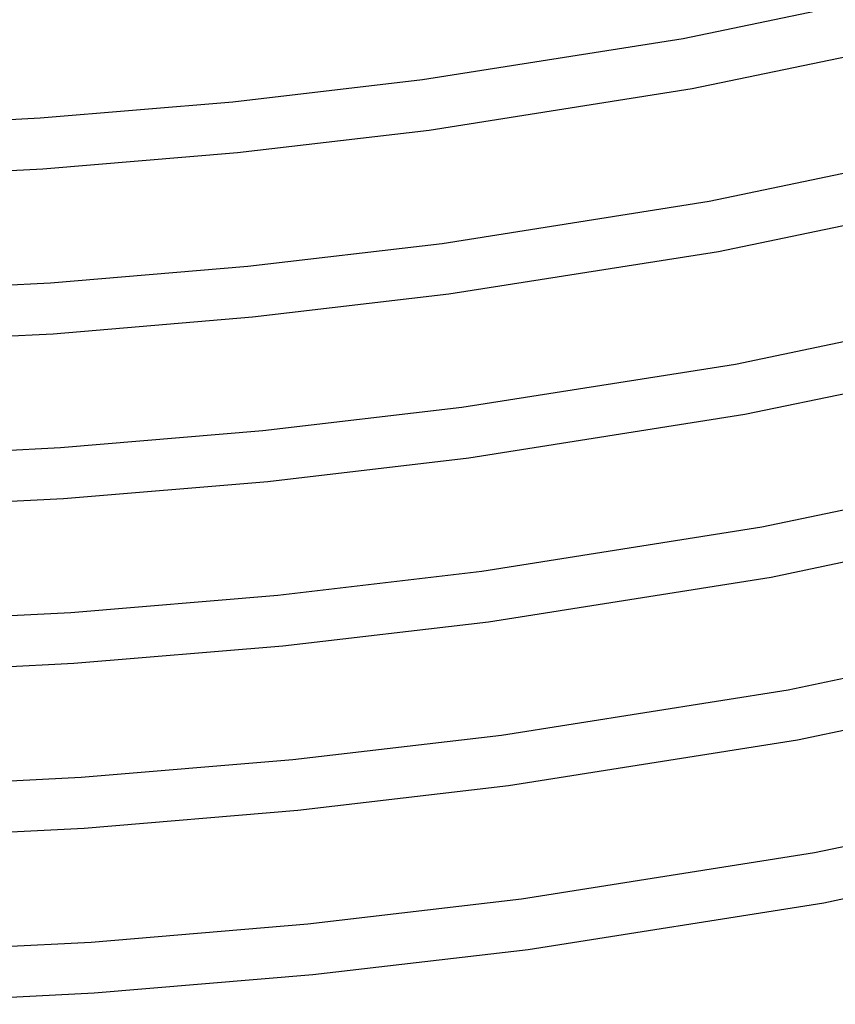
# Model space of a CAD drawing. Header units: millimetres. Extents: x -305 to 305, y -173 to 291.
# Tile 8 of 95: x 31 to 95, y -86 to -9. Entities that reach past the tile are written whole.
import ezdxf

# ---------------------------------------------------------------- set-up
doc = ezdxf.new("R2010")
doc.units = ezdxf.units.MM
doc.layers.add('THICK', color=7, linetype='Continuous')

msp = doc.modelspace()

# ---------------------------------------------------------------- linework, layer by layer
at = {"layer": 'THICK'}
for p, q in [((82.812, -10.337), (102.447, -6.244)), ((62.369, -13.57), (82.812, -10.337)), ((83.532, -14.272), (103.361, -10.138)), ((47.495, -15.312), (62.369, -13.57)), ((62.9, -17.534), (83.532, -14.272)), ((32.389, -16.582), (47.495, -15.312)), ((17.125, -17.37), (32.389, -16.582)), ((47.871, -19.294), (62.9, -17.534)), ((32.612, -20.576), (47.871, -19.294)), ((84.874, -23.113), (104.998, -18.918)), ((17.196, -21.37), (32.612, -20.576)), ((63.922, -26.427), (84.874, -23.113)), ((85.594, -27.048), (105.913, -22.812)), ((48.677, -28.212), (63.922, -26.427)), ((64.453, -30.391), (85.594, -27.048)), ((33.195, -29.514), (48.677, -28.212)), ((17.552, -30.322), (33.195, -29.514)), ((49.057, -32.194), (64.453, -30.391)), ((86.936, -35.89), (107.549, -31.593)), ((33.424, -33.508), (49.057, -32.194)), ((17.63, -34.322), (33.424, -33.508)), ((87.656, -39.825), (108.464, -35.487)), ((65.474, -39.284), (86.936, -35.89)), ((49.859, -41.113), (65.474, -39.284)), ((66.006, -43.248), (87.656, -39.825)), ((33.999, -42.446), (49.859, -41.113)), ((17.975, -43.274), (33.999, -42.446)), ((50.24, -45.095), (66.006, -43.248)), ((88.999, -48.667), (110.101, -44.267)), ((34.232, -46.44), (50.24, -45.095)), ((18.06, -47.273), (34.232, -46.44)), ((67.027, -52.141), (88.999, -48.667)), ((89.719, -52.601), (111.015, -48.161)), ((51.039, -54.014), (67.027, -52.141)), ((67.559, -56.106), (89.719, -52.601)), ((34.801, -55.379), (51.039, -54.014)), ((18.394, -56.226), (34.801, -55.379)), ((51.422, -57.995), (67.559, -56.106)), ((91.061, -61.443), (112.652, -56.942)), ((35.038, -59.372), (51.422, -57.995)), ((18.485, -60.225), (35.038, -59.372)), ((91.781, -65.378), (113.567, -60.836)), ((68.58, -64.998), (91.061, -61.443)), ((52.218, -66.914), (68.58, -64.998)), ((69.111, -68.963), (91.781, -65.378)), ((35.6, -68.311), (52.218, -66.914)), ((18.808, -69.178), (35.6, -68.311)), ((52.603, -70.896), (69.111, -68.963)), ((93.123, -74.22), (115.203, -69.617)), ((35.84, -72.304), (52.603, -70.896)), ((18.906, -73.177), (35.84, -72.304)), ((93.843, -78.154), (116.118, -73.511)), ((70.133, -77.855), (93.123, -74.22)), ((53.395, -79.815), (70.133, -77.855)), ((70.664, -81.82), (93.843, -78.154)), ((36.396, -81.244), (53.395, -79.815)), ((19.219, -82.13), (36.396, -81.244)), ((53.782, -83.797), (70.664, -81.82)), ((36.64, -85.237), (53.782, -83.797)), ((19.322, -86.129), (36.64, -85.237))]:
    msp.add_line(p, q, dxfattribs=at)

doc.saveas('drawing.dxf')
